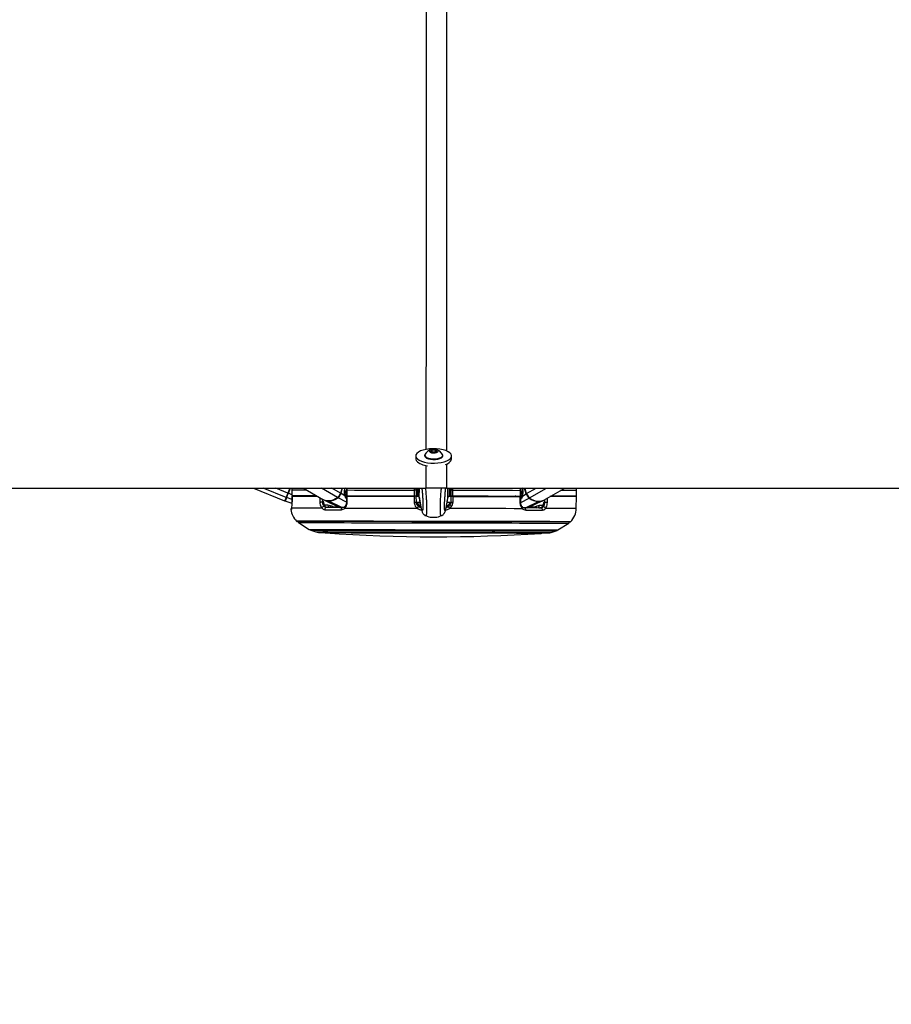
# Model space of a CAD drawing. Header units: millimetres. Extents: x 20 to 26059, y 28 to 17638.
# Tile 4 of 73: x 5260 to 6175, y 6228 to 7261. Entities that reach past the tile are written whole.
import ezdxf

# ---------------------------------------------------------------- set-up
doc = ezdxf.new("R2010")
doc.units = ezdxf.units.MM
doc.layers.add('COMPONENT_GEOMETRY', color=7, linetype='Continuous')
doc.styles.add('SLDTEXTSTYLE0', font='TXT', dxfattribs={"width": 0.75})
doc.dimstyles.new('SLDDIMSTYLE0', dxfattribs={"dimtxt": 150, "dimasz": 6.604, "dimexe": 0, "dimexo": 0.0625, "dimgap": 37.5, "dimtad": 0, "dimtih": 1, "dimtoh": 1, "dimdec": 0, "dimlfac": 0.5, "dimrnd": 1e-09, "dimzin": 12, "dimdsep": 46, "dimtxsty": 'SLDTEXTSTYLE0', "dimsah": 1, "dimcen": 0.09, "dimadec": 0, "dimazin": 3, "dimtfac": 1, "dimtdec": 0, "dimtofl": 0, "dimtmove": 0, "dimatfit": 3, "dimfxl": 1, "dimfrac": 2, "dimtolj": 1, "dimtzin": 12, "dimarcsym": 0})

# ---------------------------------------------------------------- blocks, each defined once
blk = doc.blocks.new('_D_2')
at = {"layer": 'COMPONENT_GEOMETRY', "color": 7, "ltscale": 2}
for p, q in [((9012.3, 8122.3), (943.9, 8122.3)), ((950.2, 8122.3), (950.2, 5128.7)), ((950.2, 1897), (950.2, 4890.6)), ((8163.9, 1897), (943.9, 1897))]:
    blk.add_line(p, q, dxfattribs=at)
for points in [[(950.2, 8122.3), (949.2, 8115.7), (951.2, 8115.7)], [(950.2, 1897), (951.2, 1903.6), (949.2, 1903.6)]]:
    blk.add_solid(points, dxfattribs=at)
at = {"layer": 'COMPONENT_GEOMETRY', "color": 7, "ltscale": 2, "insert": (728.5, 5084), "char_height": 150, "attachment_point": 1, "style": 'SLDTEXTSTYLE0'}
blk.add_mtext('3113', dxfattribs=at)

msp = doc.modelspace()

# ---------------------------------------------------------------- linework, layer by layer
at = {"color": 7, "linetype": 'Continuous', "lineweight": 25, "ltscale": 2}
for p, q in [((5690.77, 6808.26), (5692.75, 6809.4)), ((5692.74, 6806.98), (5692.75, 6809.4)), ((5692.75, 6809.4), (5696.2, 6809.28)), ((5696.19, 6807.16), (5696.2, 6809.28)), ((5696.2, 6809.28), (5697.68, 6808.02)), ((5675.42, 6803.14), (5675.41, 6799.94)), ((5684.72, 6803.82), (5684.72, 6803.12)), ((5692.25, 6806.99), (5690.77, 6808.26)), ((5695.7, 6806.87), (5692.25, 6806.99)), ((5697.68, 6808.02), (5695.7, 6806.87)), ((5703.72, 6803.09), (5703.72, 6803.78)), ((5713.01, 6799.86), (5713.02, 6803.07)), ((3231.32, 6769.33), (5686.45, 6769.33)), ((5505.13, 6769.33), (5537.78, 6755.93)), ((5543.28, 6769.33), (5541.13, 6764.1)), ((5545.52, 6767.43), (5545.85, 6769.33)), ((5557.51, 6769.33), (5578.51, 6757.15)), ((5598.11, 6769.33), (5596.55, 6763.99)), ((5600.84, 6767.89), (5601.25, 6769.33)), ((5679.13, 6759.82), (5679.15, 6769.33)), ((5707.69, 6769.33), (8160.96, 6769.33)), ((5709.13, 6759.76), (5709.15, 6769.33)), ((5712.15, 6769.33), (5712.14, 6767.1)), ((5785.67, 6766.96), (5785.54, 6769.33)), ((5786.94, 6769.33), (5787.46, 6767.53)), ((5791.72, 6763.6), (5790.08, 6769.33)), ((5809.74, 6756.7), (5831.72, 6769.33)), ((5545.5, 6767.43), (5545.49, 6761.43)), ((5545.49, 6761.43), (5545.51, 6761.43)), ((5545.5, 6767.43), (5545.52, 6767.43)), ((5545.51, 6761.43), (5545.52, 6767.43)), ((5545.52, 6760.93), (5545.61, 6754.76)), ((5545.54, 6760.93), (5545.55, 6760.93)), ((5550.97, 6761.42), (5550.98, 6760.92)), ((5600.88, 6761.33), (5596.94, 6763.75)), ((5600.58, 6764.24), (5602.59, 6765.43)), ((5602.75, 6759.97), (5602.57, 6760.08)), ((5602.6, 6767.32), (5602.58, 6761.32)), ((5602.76, 6760.82), (5602.73, 6754.68)), ((5603.37, 6761.32), (5603.39, 6767.32)), ((5609.16, 6761.31), (5609.17, 6760.81)), ((5609.16, 6760.81), (5609.17, 6760.81)), ((5671.13, 6761.19), (5671.13, 6760.69)), ((5673.87, 6767.18), (5673.86, 6761.18)), ((5675.92, 6760.68), (5675.92, 6761.18)), ((5676.02, 6754.57), (5675.92, 6760.68)), ((5676.13, 6761.18), (5676.14, 6767.18)), ((5676.14, 6766.18), (5677.14, 6766.17)), ((5677.7, 6761.14), (5679.13, 6761.06)), ((5679.13, 6759.82), (5679.13, 6759.81)), ((5679.13, 6759.81), (5679.28, 6759.02)), ((5709.13, 6759.75), (5708.98, 6758.96)), ((5709.13, 6761.01), (5710.56, 6761.08)), ((5709.13, 6759.76), (5709.13, 6759.75)), ((5711.14, 6766.11), (5712.14, 6766.1)), ((5712.14, 6767.1), (5712.13, 6761.1)), ((5712.34, 6760.6), (5712.22, 6754.5)), ((5712.35, 6761.1), (5712.34, 6760.6)), ((5714.4, 6761.1), (5714.42, 6767.1)), ((5717.13, 6761.09), (5717.13, 6760.6)), ((5779.1, 6760.97), (5779.09, 6760.47)), ((5779.09, 6760.48), (5779.1, 6760.48)), ((5784.9, 6766.96), (5784.89, 6760.96)), ((5785.51, 6754.32), (5785.51, 6760.46)), ((5785.68, 6760.96), (5785.69, 6766.96)), ((5785.69, 6765.07), (5787.68, 6763.89)), ((5787.39, 6760.96), (5791.33, 6763.37)), ((5839.12, 6760.36), (5839.13, 6760.86)), ((5843.89, 6747.95), (5844.13, 6760.35)), ((5844.13, 6760.85), (5844.14, 6766.85)), ((5545.6, 6753.19), (5538.38, 6755.72)), ((5545.31, 6748.53), (5545.32, 6748.85)), ((5545.62, 6754.76), (5545.6, 6754.76)), ((5578.81, 6754.76), (5577.71, 6754.76)), ((5579.51, 6756.64), (5595.42, 6748.83)), ((5585.82, 6750.76), (5583.19, 6751.41)), ((5679.24, 6750.02), (5679.17, 6750.61)), ((5709.05, 6750.55), (5708.98, 6749.96)), ((5785.51, 6754.32), (5785.51, 6754.33)), ((5787.33, 6749.52), (5787.31, 6749.54)), ((5792.8, 6748.45), (5808.74, 6756.19)), ((5805.04, 6750.97), (5802.41, 6750.34)), ((5810.53, 6754.31), (5809.43, 6754.31)), ((5685.89, 6740.35), (5685.93, 6740.37)), ((5702.29, 6740.31), (5702.26, 6740.34)), ((5552.23, 6733.14), (5563.53, 6725.89)), ((5824.6, 6725.37), (5835.92, 6732.58)), ((5565.36, 6725.01), (5570.69, 6723.27)), ((5817.43, 6722.79), (5822.76, 6724.51))]:
    msp.add_line(p, q, dxfattribs=at)
at = {"color": 8, "linetype": 'Continuous', "lineweight": 25, "ltscale": 2}
for p, q in [((5686.45, 6769.33), (5686.46, 6793.15)), ((5707.68, 6794.8), (5707.69, 6769.33)), ((5539.26, 6759.54), (5515.41, 6769.33)), ((5541.13, 6764.1), (5528.38, 6769.33)), ((5541.72, 6763.86), (5543.96, 6769.33)), ((5593.41, 6759.43), (5576.34, 6769.33)), ((5596.55, 6763.99), (5587.34, 6769.33)), ((5596.94, 6763.75), (5598.57, 6769.33)), ((5600.78, 6769.33), (5600.48, 6768.31)), ((5602.09, 6769.33), (5601.08, 6768.74)), ((5603.39, 6767.32), (5603.63, 6769.33)), ((5714.42, 6767.1), (5714.41, 6769.33)), ((5787.01, 6769.08), (5786.1, 6769.04)), ((5786.1, 6769.04), (5787.21, 6768.37)), ((5787.41, 6769.33), (5787.81, 6767.94)), ((5791.33, 6763.37), (5789.62, 6769.33)), ((5791.72, 6763.6), (5801.69, 6769.33)), ((5794.85, 6759.04), (5812.76, 6769.33)), ((5545.57, 6757.26), (5539.86, 6759.33)), ((5545.49, 6762.31), (5541.72, 6763.86)), ((5577.71, 6754.76), (5577.65, 6757.65)), ((5602.72, 6754.53), (5593.82, 6759.22)), ((5600.54, 6765.75), (5602.59, 6766.97)), ((5602.59, 6766.77), (5600.54, 6765.55)), ((5602.59, 6762.05), (5602.12, 6760.47)), ((5603.66, 6760.82), (5603.8, 6761.32)), ((5605.93, 6761.31), (5605.79, 6760.81)), ((5608.37, 6760.81), (5608.42, 6761.01)), ((5608.55, 6760.94), (5608.51, 6760.81)), ((5779.72, 6760.61), (5779.76, 6760.47)), ((5779.9, 6760.47), (5779.84, 6760.68)), ((5782.33, 6760.97), (5782.48, 6760.47)), ((5784.6, 6760.46), (5784.46, 6760.96)), ((5785.57, 6754.2), (5794.44, 6758.83)), ((5785.68, 6761.69), (5786.13, 6760.13)), ((5787.75, 6765.38), (5785.69, 6766.61)), ((5785.69, 6766.41), (5787.76, 6765.17)), ((5583.19, 6751.41), (5579.57, 6751.41)), ((5597.74, 6748.83), (5583.99, 6755.63)), ((5679.24, 6750.02), (5680.63, 6750.02)), ((5707.59, 6749.96), (5708.98, 6749.96)), ((5790.48, 6748.45), (5804.25, 6755.2)), ((5808.66, 6750.96), (5805.04, 6750.97)), ((5810.6, 6757.19), (5810.53, 6754.31))]:
    msp.add_line(p, q, dxfattribs=at)
at = {"color": 7, "linetype": 'Continuous', "lineweight": 25, "ltscale": 2, "flags": 128}
for points in [[(5675.95, 6801.35), (5677.16, 6799.95), (5679.03, 6798.66), (5681.49, 6797.55), (5684.43, 6796.65), (5687.75, 6796), (5691.32, 6795.63), (5695, 6795.54), (5698.65, 6795.74), (5702.13, 6796.22), (5705.3, 6796.97), (5708.05, 6797.95), (5710.27, 6799.14), (5711.87, 6800.47), (5712.79, 6801.91), (5713, 6803.39), (5712.49, 6804.86), (5711.27, 6806.26), (5709.4, 6807.54), (5706.95, 6808.66), (5704, 6809.55), (5700.68, 6810.2), (5697.11, 6810.58), (5693.43, 6810.67), (5689.78, 6810.47), (5686.31, 6809.99), (5683.13, 6809.24), (5680.38, 6808.25), (5678.16, 6807.07), (5676.56, 6805.74), (5675.64, 6804.3), (5675.43, 6802.82), (5675.95, 6801.35)], [(5693.83, 6806.23), (5695.68, 6806.31), (5697.3, 6806.67), (5698.45, 6807.26), (5698.96, 6807.97), (5698.75, 6808.71), (5697.85, 6809.37), (5696.4, 6809.84), (5694.62, 6810.04), (5692.77, 6809.96), (5691.15, 6809.6), (5690, 6809.02), (5689.49, 6808.3), (5689.7, 6807.56), (5690.6, 6806.91), (5692.05, 6806.44), (5693.83, 6806.23)], [(5675.41, 6799.94), (5675.43, 6799.62), (5675.94, 6798.15)], [(5684.72, 6803.12), (5684.79, 6802.65), (5685.45, 6801.64), (5686.76, 6800.74), (5688.63, 6800.02), (5690.91, 6799.52), (5693.43, 6799.29)], [(5684.95, 6804.66), (5684.82, 6804.39), (5684.79, 6803.35), (5685.45, 6802.34), (5686.76, 6801.44), (5688.63, 6800.71), (5690.91, 6800.22), (5693.44, 6799.99)], [(5693.43, 6799.29), (5696.02, 6799.34), (5698.47, 6799.67), (5700.6, 6800.26), (5702.26, 6801.06), (5703.33, 6802), (5703.71, 6803.03), (5703.72, 6803.09)], [(5693.44, 6799.99), (5696.02, 6800.04), (5698.47, 6800.37), (5700.6, 6800.96), (5702.26, 6801.75), (5703.33, 6802.7), (5703.72, 6803.73), (5703.48, 6804.63)], [(5675.81, 6768.09), (5675.81, 6768.18), (5675.81, 6768.27), (5675.8, 6768.36), (5675.8, 6768.43), (5675.8, 6768.49), (5675.8, 6768.54), (5675.8, 6768.57), (5675.8, 6768.58), (5675.8, 6768.58)], [(5677.13, 6761.74), (5677.13, 6761.83), (5677.14, 6762.52), (5677.14, 6763.87), (5677.14, 6765.78), (5677.15, 6768.13), (5677.15, 6769.33)], [(5711.13, 6761.68), (5711.13, 6761.76), (5711.14, 6762.45), (5711.14, 6763.8), (5711.14, 6765.71), (5711.15, 6768.07), (5711.15, 6769.33)], [(5712.5, 6768.51), (5712.5, 6768.51), (5712.49, 6768.5), (5712.49, 6768.47), (5712.49, 6768.42), (5712.49, 6768.36), (5712.49, 6768.29), (5712.49, 6768.2), (5712.49, 6768.11), (5712.49, 6768.02)], [(5844.14, 6766.85), (5844.01, 6768.97), (5843.95, 6769.39)], [(5539.26, 6759.54), (5538.63, 6757.99), (5538.16, 6756.86), (5537.88, 6756.16), (5537.78, 6755.93)], [(5539.86, 6759.33), (5539.52, 6758.5), (5539.22, 6757.78), (5538.97, 6757.16), (5538.76, 6756.65), (5538.59, 6756.24), (5538.47, 6755.95), (5538.4, 6755.78), (5538.38, 6755.72)], [(5541.13, 6764.1), (5540.86, 6763.43), (5540.59, 6762.77), (5540.33, 6762.14), (5540.08, 6761.53), (5539.84, 6760.95), (5539.63, 6760.43), (5539.43, 6759.95), (5539.26, 6759.54)], [(5539.86, 6759.33), (5540.03, 6759.74), (5540.22, 6760.21), (5540.43, 6760.73), (5540.67, 6761.3), (5540.92, 6761.91), (5541.18, 6762.54), (5541.44, 6763.19), (5541.72, 6763.86)], [(5541.13, 6764.1), (5541.14, 6764.09), (5541.18, 6764.08), (5541.23, 6764.06), (5541.3, 6764.03), (5541.39, 6763.99), (5541.49, 6763.95), (5541.6, 6763.9), (5541.72, 6763.86)], [(5545.51, 6761.43), (5547.12, 6761.43), (5549.34, 6761.42), (5552.15, 6761.42), (5555.55, 6761.41), (5559.53, 6761.4), (5564.06, 6761.4), (5569.12, 6761.39), (5571.22, 6761.38)], [(5545.62, 6754.76), (5545.57, 6758.76), (5545.54, 6760.93)], [(5545.54, 6760.93), (5547.15, 6760.93), (5549.36, 6760.92), (5552.17, 6760.92), (5555.55, 6760.91), (5559.5, 6760.9), (5564, 6760.9), (5569.03, 6760.89), (5572.09, 6760.88)], [(5593.41, 6759.43), (5590.95, 6757.89), (5588.45, 6756.76), (5585.97, 6756.07), (5583.57, 6755.84), (5581.31, 6756.08), (5579.24, 6756.77), (5578.51, 6757.15)], [(5602.58, 6761.32), (5602.59, 6761.32), (5602.66, 6761.32), (5602.82, 6761.32), (5603.06, 6761.32), (5603.37, 6761.32)], [(5603.37, 6761.32), (5611.23, 6761.3), (5619.44, 6761.29), (5627.95, 6761.27), (5636.73, 6761.25), (5645.75, 6761.23), (5654.97, 6761.22), (5664.36, 6761.2), (5673.86, 6761.18)], [(5603.39, 6767.32), (5611.24, 6767.3), (5619.45, 6767.29), (5627.96, 6767.27), (5636.74, 6767.25), (5645.76, 6767.23), (5654.99, 6767.22), (5664.37, 6767.2), (5673.87, 6767.18)], [(5603.52, 6754.64), (5603.54, 6758.64), (5603.54, 6760.82)], [(5603.54, 6760.82), (5611.37, 6760.8), (5619.53, 6760.79), (5627.99, 6760.77), (5636.73, 6760.75), (5645.7, 6760.74), (5654.87, 6760.72), (5664.2, 6760.7), (5673.65, 6760.68)], [(5673.65, 6760.68), (5673.71, 6756.68), (5673.75, 6754.51)], [(5673.86, 6761.18), (5674.29, 6761.18), (5674.71, 6761.18), (5675.1, 6761.18), (5675.45, 6761.18), (5675.74, 6761.18), (5675.95, 6761.18), (5676.09, 6761.18), (5676.13, 6761.18)], [(5676.14, 6767.18), (5676.1, 6767.18), (5675.97, 6767.18), (5675.75, 6767.18), (5675.46, 6767.18), (5675.11, 6767.18), (5674.72, 6767.18), (5674.3, 6767.18), (5673.87, 6767.18)], [(5679.13, 6760.67), (5678.12, 6760.67), (5676.91, 6760.67), (5676.17, 6760.68), (5675.92, 6760.68)], [(5676.13, 6761.18), (5676.38, 6761.17), (5677.11, 6761.17), (5677.54, 6761.17)], [(5712.34, 6760.6), (5712.09, 6760.6), (5711.35, 6760.61), (5710.15, 6760.61), (5709.13, 6760.61)], [(5710.72, 6761.11), (5711.16, 6761.11), (5711.89, 6761.11), (5712.13, 6761.1)], [(5712.13, 6761.1), (5712.18, 6761.1), (5712.31, 6761.1), (5712.53, 6761.1), (5712.82, 6761.1), (5713.17, 6761.1), (5713.56, 6761.1), (5713.98, 6761.1), (5714.4, 6761.1)], [(5714.42, 6767.1), (5713.99, 6767.1), (5713.57, 6767.1), (5713.18, 6767.1), (5712.83, 6767.1), (5712.54, 6767.1), (5712.32, 6767.1), (5712.19, 6767.1), (5712.14, 6767.1)], [(5714.4, 6761.1), (5723.91, 6761.08), (5733.29, 6761.06), (5742.51, 6761.05), (5751.54, 6761.03), (5760.32, 6761.01), (5768.83, 6760.99), (5777.03, 6760.98), (5784.89, 6760.96)], [(5714.42, 6767.1), (5723.92, 6767.08), (5733.3, 6767.06), (5742.53, 6767.05), (5751.55, 6767.03), (5760.33, 6767.01), (5768.84, 6766.99), (5777.04, 6766.98), (5784.9, 6766.96)], [(5714.49, 6754.43), (5714.57, 6758.42), (5714.62, 6760.6)], [(5714.62, 6760.6), (5724.07, 6760.58), (5733.4, 6760.56), (5742.56, 6760.55), (5751.53, 6760.53), (5760.27, 6760.51), (5768.74, 6760.49), (5776.9, 6760.48), (5784.72, 6760.46)], [(5784.72, 6760.46), (5784.72, 6756.46), (5784.72, 6754.29)], [(5784.89, 6760.96), (5785.2, 6760.96), (5785.44, 6760.96), (5785.6, 6760.96), (5785.68, 6760.96), (5785.68, 6760.96)], [(5844.13, 6760.35), (5843.74, 6760.35), (5842.58, 6760.35), (5840.64, 6760.35), (5837.95, 6760.36), (5834.5, 6760.36), (5830.33, 6760.37), (5825.46, 6760.38), (5819.9, 6760.39), (5816.18, 6760.4)], [(5844.13, 6760.85), (5844.05, 6760.85), (5843.34, 6760.85), (5841.94, 6760.85), (5839.85, 6760.85), (5837.08, 6760.86), (5833.64, 6760.87), (5829.55, 6760.87), (5824.82, 6760.88), (5819.48, 6760.89), (5817.05, 6760.9)], [(5545.31, 6748.53), (5546.86, 6748.53), (5549.12, 6748.52), (5552.08, 6748.52), (5555.73, 6748.51), (5560.04, 6748.5), (5564.99, 6748.49), (5570.57, 6748.48), (5576.75, 6748.47)], [(5574.71, 6754.7), (5575, 6754.71), (5575.35, 6754.71), (5575.74, 6754.72), (5576.16, 6754.73), (5576.59, 6754.74), (5577, 6754.75), (5577.38, 6754.76), (5577.71, 6754.76)], [(5598.59, 6748.83), (5596.3, 6748.83), (5594.05, 6748.84), (5591.85, 6748.84), (5589.68, 6748.84), (5587.56, 6748.85), (5585.49, 6748.85), (5583.46, 6748.86), (5581.48, 6748.86)], [(5597.3, 6746.61), (5597.3, 6747.03), (5597.36, 6747.44), (5597.47, 6747.83), (5597.63, 6748.16), (5597.83, 6748.45), (5598.07, 6748.65), (5598.32, 6748.78), (5598.59, 6748.83)], [(5601.04, 6748.42), (5609.41, 6748.41), (5618.18, 6748.39), (5627.33, 6748.37), (5636.79, 6748.35), (5646.53, 6748.33), (5656.5, 6748.31), (5666.65, 6748.29), (5676.93, 6748.27)], [(5711.29, 6748.21), (5721.57, 6748.19), (5731.72, 6748.17), (5741.69, 6748.15), (5751.43, 6748.13), (5760.89, 6748.11), (5770.03, 6748.09), (5778.81, 6748.07), (5787.17, 6748.06)], [(5790.91, 6746.23), (5790.91, 6746.65), (5790.85, 6747.06), (5790.74, 6747.45), (5790.59, 6747.79), (5790.39, 6748.07), (5790.15, 6748.28), (5789.89, 6748.41), (5789.62, 6748.45)], [(5806.74, 6748.42), (5804.76, 6748.42), (5802.73, 6748.43), (5800.65, 6748.43), (5798.53, 6748.44), (5796.37, 6748.44), (5794.16, 6748.44), (5791.91, 6748.45), (5789.62, 6748.45)], [(5813.53, 6754.23), (5813.24, 6754.24), (5812.89, 6754.25), (5812.5, 6754.26), (5812.08, 6754.27), (5811.65, 6754.28), (5811.24, 6754.29), (5810.86, 6754.3), (5810.53, 6754.31)], [(5579.95, 6746.65), (5581.96, 6746.64), (5584.02, 6746.64), (5586.12, 6746.64), (5588.27, 6746.63), (5590.47, 6746.63), (5592.7, 6746.62), (5594.98, 6746.62), (5597.3, 6746.61)], [(5790.91, 6746.23), (5793.23, 6746.23), (5795.51, 6746.22), (5797.74, 6746.22), (5799.94, 6746.22), (5802.08, 6746.21), (5804.19, 6746.21), (5806.24, 6746.2), (5808.25, 6746.2)], [(5837.19, 6733.76), (5837.1, 6733.76), (5836.38, 6733.76), (5834.96, 6733.76), (5832.84, 6733.77), (5830.03, 6733.77), (5826.53, 6733.78), (5822.38, 6733.79), (5817.59, 6733.8), (5812.18, 6733.81), (5806.19, 6733.82), (5799.64, 6733.83), (5792.56, 6733.85), (5784.99, 6733.86), (5776.97, 6733.88), (5768.53, 6733.89), (5759.72, 6733.91), (5750.59, 6733.93), (5741.17, 6733.95), (5731.53, 6733.97), (5721.69, 6733.99), (5711.72, 6734.01), (5701.65, 6734.03), (5691.55, 6734.05), (5681.47, 6734.06), (5671.44, 6734.08), (5661.53, 6734.1), (5651.78, 6734.12), (5642.25, 6734.14), (5632.97, 6734.16), (5623.99, 6734.18), (5615.36, 6734.19), (5607.13, 6734.21), (5599.33, 6734.23), (5592, 6734.24), (5585.18, 6734.25), (5578.9, 6734.27), (5573.2, 6734.28), (5568.1, 6734.29), (5563.62, 6734.3), (5559.8, 6734.3), (5556.64, 6734.31), (5554.17, 6734.31), (5552.4, 6734.32), (5551.33, 6734.32), (5550.97, 6734.32), (5550.97, 6734.32)], [(5573.16, 6722.88), (5573.51, 6722.88), (5574.57, 6722.87), (5576.34, 6722.87), (5578.79, 6722.87), (5581.92, 6722.86), (5585.71, 6722.85), (5590.14, 6722.84), (5595.17, 6722.83), (5600.78, 6722.82), (5606.95, 6722.81), (5613.62, 6722.8), (5620.76, 6722.78), (5628.34, 6722.77), (5636.3, 6722.75), (5644.6, 6722.74), (5653.19, 6722.72), (5662.02, 6722.7), (5671.04, 6722.69), (5680.19, 6722.67), (5689.43, 6722.65), (5698.69, 6722.63), (5707.92, 6722.61), (5717.08, 6722.6), (5726.09, 6722.58), (5734.92, 6722.56), (5743.51, 6722.54), (5751.81, 6722.53), (5759.77, 6722.51), (5767.35, 6722.5), (5774.5, 6722.48), (5781.17, 6722.47), (5787.33, 6722.46), (5792.95, 6722.45), (5797.98, 6722.44), (5802.4, 6722.43), (5806.19, 6722.42), (5809.32, 6722.41), (5811.78, 6722.41), (5813.54, 6722.41), (5814.6, 6722.4), (5814.96, 6722.4), (5814.96, 6722.4)]]:
    msp.add_lwpolyline(points, dxfattribs=at)
at = {"color": 8, "linetype": 'Continuous', "lineweight": 25, "ltscale": 2, "flags": 128}
for points in [[(5600.48, 6768.31), (5600.64, 6768.2), (5600.76, 6768.09), (5600.82, 6767.99), (5600.84, 6767.91), (5600.83, 6767.89)], [(5677.72, 6769.28), (5677.72, 6767.9), (5677.71, 6765.41), (5677.71, 6763.39), (5677.7, 6761.96), (5677.7, 6761.23), (5677.7, 6761.14)], [(5710.58, 6769.28), (5710.58, 6767.83), (5710.57, 6765.35), (5710.57, 6763.32), (5710.57, 6761.9), (5710.56, 6761.17), (5710.56, 6761.08)], [(5787.81, 6767.94), (5787.65, 6767.83), (5787.53, 6767.73), (5787.47, 6767.63), (5787.45, 6767.54), (5787.46, 6767.53)], [(5545.52, 6767.43), (5547.13, 6767.43), (5549.35, 6767.42), (5552.16, 6767.42), (5555.56, 6767.41), (5559.54, 6767.4), (5560.84, 6767.4)], [(5574.61, 6759.42), (5574.66, 6756.88), (5574.71, 6754.7)], [(5600.88, 6761.33), (5601.03, 6761.5), (5601.13, 6761.66), (5601.18, 6761.81), (5601.18, 6761.95), (5601.16, 6762.01)], [(5602.77, 6759.92), (5602.7, 6759.99), (5602.57, 6760.08)], [(5603.39, 6767.32), (5603.08, 6767.32), (5602.83, 6767.32), (5602.67, 6767.32), (5602.6, 6767.32), (5602.6, 6767.32)], [(5608.42, 6761.01), (5608.49, 6761.19), (5608.55, 6761.31)], [(5779.84, 6760.68), (5779.78, 6760.85), (5779.72, 6760.97)], [(5785.69, 6766.96), (5785.69, 6766.96), (5785.62, 6766.96), (5785.46, 6766.96), (5785.21, 6766.96), (5784.9, 6766.96)], [(5785.5, 6759.56), (5785.56, 6759.63), (5785.68, 6759.72)], [(5787.39, 6760.96), (5787.24, 6761.13), (5787.14, 6761.3), (5787.09, 6761.45), (5787.09, 6761.59), (5787.11, 6761.65)], [(5813.53, 6754.23), (5813.63, 6758.23), (5813.65, 6758.95)], [(5844.14, 6766.85), (5844.06, 6766.85), (5843.36, 6766.85), (5841.96, 6766.85), (5839.87, 6766.85), (5837.09, 6766.86), (5833.65, 6766.87), (5829.56, 6766.87), (5827.45, 6766.88)], [(5601.04, 6748.42), (5600.87, 6748.75), (5600.76, 6749.07), (5600.71, 6749.36), (5600.74, 6749.61), (5600.82, 6749.81), (5600.9, 6749.9)], [(5679.92, 6754.12), (5679.21, 6754.12), (5678.11, 6754.12), (5677.23, 6754.12)], [(5678.4, 6750.07), (5678.64, 6750.04), (5679.24, 6750.02)], [(5711.01, 6754.05), (5710.13, 6754.06), (5709.03, 6754.06), (5708.37, 6754.06)], [(5710.12, 6750.08), (5709.59, 6749.98), (5708.98, 6749.96)], [(5787.17, 6748.06), (5787.35, 6748.39), (5787.46, 6748.7), (5787.5, 6748.99), (5787.48, 6749.24), (5787.4, 6749.44), (5787.33, 6749.52)], [(5843.89, 6747.95), (5843.8, 6747.95), (5843.05, 6747.95), (5841.57, 6747.95), (5839.34, 6747.96), (5836.4, 6747.96), (5832.75, 6747.97), (5828.41, 6747.98), (5823.39, 6747.99), (5817.74, 6748), (5811.47, 6748.01)], [(5544.94, 6746.72), (5544.72, 6746.72), (5544.56, 6746.72), (5544.47, 6746.72), (5544.44, 6746.72)], [(5837.89, 6734.04), (5837.54, 6734.05), (5836.49, 6734.05), (5834.75, 6734.05), (5832.32, 6734.06), (5829.22, 6734.06), (5825.46, 6734.07), (5821.05, 6734.08), (5816.04, 6734.09), (5810.42, 6734.1), (5804.24, 6734.11), (5797.53, 6734.12), (5790.31, 6734.14), (5782.62, 6734.15), (5774.5, 6734.17), (5765.98, 6734.19), (5757.12, 6734.2), (5747.95, 6734.22), (5738.52, 6734.24), (5728.87, 6734.26), (5719.05, 6734.28), (5709.11, 6734.3), (5699.1, 6734.32), (5689.06, 6734.34), (5679.05, 6734.36), (5669.11, 6734.38), (5659.29, 6734.4), (5649.64, 6734.41), (5640.21, 6734.43), (5631.04, 6734.45), (5622.18, 6734.47), (5613.66, 6734.48), (5605.54, 6734.5), (5597.85, 6734.52), (5590.63, 6734.53), (5583.92, 6734.54), (5577.74, 6734.56), (5572.12, 6734.57), (5567.11, 6734.58), (5562.71, 6734.58), (5558.95, 6734.59), (5555.84, 6734.6), (5553.42, 6734.6), (5551.67, 6734.61), (5550.62, 6734.61), (5550.27, 6734.61)], [(5552.23, 6733.14), (5552.59, 6733.14), (5553.65, 6733.14), (5555.4, 6733.13), (5557.85, 6733.13), (5560.98, 6733.12), (5564.77, 6733.12), (5569.2, 6733.11), (5574.26, 6733.1), (5579.92, 6733.09), (5586.14, 6733.07), (5592.9, 6733.06), (5600.16, 6733.05), (5607.89, 6733.03), (5616.06, 6733.01), (5624.61, 6733), (5633.5, 6732.98), (5642.7, 6732.96), (5652.15, 6732.94), (5661.82, 6732.92), (5671.64, 6732.91), (5681.58, 6732.89), (5691.57, 6732.87), (5701.58, 6732.85), (5711.56, 6732.83), (5721.44, 6732.81), (5731.19, 6732.79), (5740.76, 6732.77), (5750.09, 6732.75), (5759.14, 6732.73), (5767.87, 6732.72), (5776.23, 6732.7), (5784.18, 6732.68), (5791.69, 6732.67), (5798.7, 6732.66), (5805.2, 6732.64), (5811.14, 6732.63), (5816.5, 6732.62), (5821.25, 6732.61), (5825.36, 6732.6), (5828.82, 6732.6), (5831.61, 6732.59), (5833.72, 6732.59), (5835.13, 6732.58), (5835.83, 6732.58), (5835.92, 6732.58)], [(5563.53, 6725.89), (5563.88, 6725.89), (5564.95, 6725.88), (5566.72, 6725.88), (5569.19, 6725.88), (5572.34, 6725.87), (5576.16, 6725.86), (5580.62, 6725.85), (5585.7, 6725.84), (5591.37, 6725.83), (5597.6, 6725.82), (5604.35, 6725.81), (5611.6, 6725.79), (5619.3, 6725.78), (5627.41, 6725.76), (5635.88, 6725.74), (5644.67, 6725.73), (5653.73, 6725.71), (5663, 6725.69), (5672.45, 6725.67), (5682.02, 6725.65), (5691.65, 6725.64), (5701.3, 6725.62), (5710.9, 6725.6), (5720.42, 6725.58), (5729.79, 6725.56), (5738.96, 6725.54), (5747.89, 6725.53), (5756.53, 6725.51), (5764.82, 6725.49), (5772.73, 6725.48), (5780.21, 6725.46), (5787.21, 6725.45), (5793.71, 6725.44), (5799.67, 6725.42), (5805.05, 6725.41), (5809.82, 6725.4), (5813.96, 6725.4), (5817.44, 6725.39), (5820.25, 6725.38), (5822.38, 6725.38), (5823.8, 6725.38), (5824.51, 6725.37), (5824.6, 6725.37)], [(5565.36, 6725.01), (5565.72, 6725.01), (5566.77, 6725.01), (5568.52, 6725.01), (5570.95, 6725), (5574.05, 6725), (5577.82, 6724.99), (5582.21, 6724.98), (5587.22, 6724.97), (5592.81, 6724.96), (5598.95, 6724.95), (5605.62, 6724.94), (5612.76, 6724.92), (5620.35, 6724.91), (5628.34, 6724.89), (5636.7, 6724.87), (5645.36, 6724.86), (5654.29, 6724.84), (5663.44, 6724.82), (5672.76, 6724.8), (5682.19, 6724.79), (5691.68, 6724.77), (5701.19, 6724.75), (5710.66, 6724.73), (5720.04, 6724.71), (5729.28, 6724.69), (5738.33, 6724.68), (5747.13, 6724.66), (5755.65, 6724.64), (5763.82, 6724.63), (5771.62, 6724.61), (5778.99, 6724.6), (5785.9, 6724.58), (5792.31, 6724.57), (5798.18, 6724.56), (5803.48, 6724.55), (5808.19, 6724.54), (5812.27, 6724.53), (5815.7, 6724.52), (5818.48, 6724.52), (5820.57, 6724.51), (5821.97, 6724.51), (5822.67, 6724.51), (5822.76, 6724.51)], [(5570.69, 6723.27), (5571.04, 6723.27), (5572.1, 6723.27), (5573.85, 6723.27), (5576.3, 6723.26), (5579.42, 6723.26), (5583.19, 6723.25), (5587.61, 6723.24), (5592.63, 6723.23), (5598.23, 6723.22), (5604.38, 6723.21), (5611.04, 6723.19), (5618.18, 6723.18), (5625.76, 6723.17), (5633.73, 6723.15), (5642.04, 6723.13), (5650.65, 6723.12), (5659.5, 6723.1), (5668.56, 6723.08), (5677.76, 6723.06), (5687.06, 6723.05), (5696.39, 6723.03), (5705.72, 6723.01), (5714.97, 6722.99), (5724.11, 6722.97), (5733.07, 6722.96), (5741.81, 6722.94), (5750.28, 6722.92), (5758.42, 6722.91), (5766.2, 6722.89), (5773.56, 6722.88), (5780.47, 6722.86), (5786.88, 6722.85), (5792.76, 6722.84), (5798.07, 6722.83), (5802.79, 6722.82), (5806.89, 6722.81), (5810.34, 6722.8), (5813.13, 6722.8), (5815.23, 6722.79), (5816.64, 6722.79), (5817.34, 6722.79), (5817.43, 6722.79)], [(5786.63, 6721.83), (5781.19, 6721.84), (5775.19, 6721.86), (5768.69, 6721.87), (5761.71, 6721.88), (5754.3, 6721.9), (5746.52, 6721.91), (5738.4, 6721.93), (5730, 6721.94), (5721.37, 6721.96), (5712.57, 6721.98), (5703.66, 6722), (5694.68, 6722.01), (5685.7, 6722.03), (5676.77, 6722.05), (5667.95, 6722.07), (5659.3, 6722.08), (5650.87, 6722.1), (5642.71, 6722.12), (5634.87, 6722.13), (5627.41, 6722.15), (5620.37, 6722.16), (5613.79, 6722.17), (5607.73, 6722.18), (5602.2, 6722.2), (5597.26, 6722.2), (5592.93, 6722.21), (5589.25, 6722.22), (5586.22, 6722.23), (5583.87, 6722.23), (5582.23, 6722.23), (5581.28, 6722.24), (5581.04, 6722.24)], [(5807.07, 6721.79), (5806.9, 6721.79), (5806.06, 6721.8), (5804.51, 6721.8), (5802.26, 6721.8), (5799.33, 6721.81), (5795.73, 6721.82), (5791.49, 6721.82), (5786.63, 6721.83)]]:
    msp.add_lwpolyline(points, dxfattribs=at)
at = {"color": 7, "linetype": 'Continuous', "lineweight": 25, "ltscale": 4}
for centre, radius, start, end in [((5694.21, 6799.43), 10.63, 102.08415, 150.53012), ((5694.21, 6799.43), 10.63, 29.24517, 77.69114), ((5705.35, 6802.02), 7.95, 278.40641, 344.24046), ((5688.59, 6810.4), 17.61, 224.07241, 267.09238), ((5540, 6759.87), 0.561, 164.22394, 255.32933), ((5583.29, 6772.81), 17.19, 272.35527, 307.76451), ((5588.18, 6766.41), 8.71, 306.87613, 343.8877), ((5588.62, 6766.15), 8.67, 306.87566, 343.88479), ((5612.72, 6768.28), 8.44, 239.4421, 240.38489), ((5677.73, 6761.74), 0.6, 179.88765, 266.88765), ((5710.53, 6761.68), 0.6, 272.88765, 359.88765), ((5775.74, 6767.68), 8.12, 299.37683, 300.357), ((5799.67, 6765.74), 8.67, 195.89057, 232.89859), ((5800.11, 6765.99), 8.72, 195.8924, 232.89993), ((5805.02, 6772.38), 17.19, 232.01154, 267.41823), ((5804.14, 6769.63), 14.09, 228.7273, 293.40223), ((5538.58, 6756.29), 0.6, 157.68491, 250.68491), ((5546.42, 6746.93), 2, 125.90388, 186.10385), ((5579.28, 6747.3), 2.79, 92.27653, 155.22174), ((5583.89, 6765.7), 10.06, 244.18847, 270.56582), ((5581.79, 6747.02), 1.87, 99.56994, 191.44733), ((5673.76, 6793.55), 39.04, 269.98237, 273.31808), ((5682.82, 6744.48), 7.01, 129.42723, 147.26288), ((5680.08, 6754.02), 2.86, 177.97356, 266.80365), ((5708.16, 6753.97), 2.86, 272.97572, 1.79476), ((5705.38, 6744.44), 7.01, 32.5158, 50.35344), ((5714.63, 6793.37), 38.94, 266.4552, 269.79938), ((5804.38, 6765.32), 10.12, 269.2886, 295.50962), ((5806.42, 6746.58), 1.87, 348.33142, 80.19706), ((5808.93, 6746.85), 2.8, 24.5625, 87.49268), ((5823.89, 6748.33), 20, 314.39931, 358.88765), ((5564.32, 6748.84), 20, 186.10385, 225.37599), ((5550.98, 6735.32), 1, 225.37599, 269.88765), ((5552.77, 6733.98), 1, 160.24789, 237.29157), ((5835.38, 6733.43), 1, 302.48372, 19.5274), ((5837.19, 6734.76), 1, 269.88765, 314.39931), ((5567.85, 6732.62), 8, 237.29157, 251.88765), ((5573.17, 6730.88), 8, 251.88765, 269.88765), ((5581.18, 6724.23), 2, 223.14068, 266.06142), ((5697.37, 8411.8), 1693.56, 266.06142, 273.71387), ((5806.94, 6723.79), 2, 273.71387, 316.63461), ((5814.97, 6730.4), 8, 269.88765, 287.88765), ((5820.3, 6732.12), 8, 287.88765, 302.48372)]:
    msp.add_arc(centre, radius, start, end, dxfattribs=at)
at = {"color": 8, "linetype": 'Continuous', "lineweight": 25, "ltscale": 4}
for centre, radius, start, end in [((5786.54, 6769.71), 0.804, 208.47447, 236.30112), ((5553.65, 6765.63), 5.47, 230.27827, 240.13413), ((5594.34, 6760.11), 1.03, 216.08788, 239.63921), ((5596.11, 6762.31), 1.66, 59.8524, 75.17304), ((5610.83, 6770), 11.31, 209.26295, 223.49666), ((5612.29, 6770.82), 11.6, 209.1283, 213.31101), ((5609.99, 6760.52), 1.51, 148.65795, 163.80783), ((5778.28, 6760.2), 1.5, 15.9024, 31.17144), ((5777.48, 6769.66), 11.29, 316.27551, 330.526), ((5776.17, 6770.4), 11.42, 326.44575, 330.69436), ((5792.24, 6761.75), 1.85, 105.39243, 119.14187), ((5793.92, 6759.72), 1.03, 300.12823, 323.66326), ((5546.93, 6746.93), 2, 154.30451, 186.08966), ((5586.47, 6751.27), 3.29, 177.68717, 227.36946), ((5584.22, 6756.05), 0.473, 205.80249, 241.71039), ((5588.67, 6749.96), 2.96, 164.32654, 202.03866), ((5603.34, 6759.03), 4.39, 261.93659, 272.30244), ((5679.02, 6753.74), 3.13, 232.05782, 272.86247), ((5709.22, 6753.68), 3.14, 266.92935, 307.00264), ((5784.91, 6758.83), 4.55, 267.64239, 277.63476), ((5799.55, 6749.55), 2.96, 337.72474, 15.45271), ((5801.75, 6750.85), 3.28, 312.39601, 2.09512), ((5804.03, 6755.62), 0.474, 298.13885, 333.95043)]:
    msp.add_arc(centre, radius, start, end, dxfattribs=at)
at = {"color": 7, "linetype": 'Continuous', "lineweight": 25, "ltscale": 4}
for centre, major_axis, start_param, end_param in [((5605.04, 6765.51), (0.2, 7.38), 1.2004825, 2.1911482), ((5783.24, 6765.16), (-0.17, 7.38), 4.0920371, 5.0827028)]:
    msp.add_ellipse(centre, major_axis=major_axis, ratio=0.6725576, start_param=start_param, end_param=end_param, dxfattribs=at)
at = {"color": 8, "linetype": 'Continuous', "lineweight": 25, "ltscale": 2}
for points, knots in [([(5686.46, 6809.88), (5686.53, 6978.35), (5686.66, 7329.96), (5686.75, 7722.53), (5687.57, 7946.84), (5687.72, 7987.83)], [0, 0, 0, 0, 0.42913032, 0.89566621, 1, 1, 1, 1]), ([(5706.41, 7987.83), (5706.6, 7933.63), (5707.16, 7775.29), (5707.45, 7408.93), (5707.61, 7069.93), (5707.67, 6835), (5707.68, 6808.17)], [0, 0, 0, 0, 0.137745, 0.4024091, 0.9317399, 1, 1, 1, 1]), ([(5602.46, 6769.33), (5602.52, 6769.32), (5602.61, 6769.31), (5602.69, 6769.25), (5602.71, 6769.23)], [0, 0, 0, 0, 0.7324754, 1, 1, 1, 1]), ([(5673.88, 6769.33), (5673.88, 6768.9), (5673.88, 6768.2), (5673.88, 6767.47), (5673.87, 6767.18)], [0, 0, 0, 0, 0.610093, 1, 1, 1, 1]), ([(5685.93, 6740.37), (5686.13, 6740.36), (5686.44, 6740.33), (5686.78, 6741.7), (5686.94, 6743.45), (5687, 6745.68), (5687.01, 6747.8), (5687.01, 6750.35), (5686.94, 6754.28), (5686.75, 6758.95), (5686.4, 6763.86), (5686.1, 6767.41), (5685.91, 6769.06), (5685.88, 6769.33)], [0, 0, 0, 0, 0.1822555, 0.2718736, 0.3802978, 0.4436377, 0.4711674, 0.5369053, 0.6063898, 0.7132965, 0.8434886, 0.9741867, 1, 1, 1, 1]), ([(5702.26, 6740.34), (5702.05, 6740.32), (5701.75, 6740.3), (5701.41, 6741.68), (5701.25, 6743.42), (5701.21, 6745.65), (5701.2, 6747.77), (5701.21, 6750.33), (5701.3, 6754.26), (5701.51, 6758.9), (5701.88, 6763.8), (5702.19, 6767.35), (5702.39, 6769.05), (5702.42, 6769.33)], [0, 0, 0, 0, 0.1820541, 0.271632, 0.3800069, 0.443319, 0.470836, 0.536545, 0.6059986, 0.7128592, 0.8414185, 0.9735837, 1, 1, 1, 1]), ([(5784.65, 6769.33), (5784.76, 6768.83), (5784.91, 6768.05), (5784.91, 6767.25), (5784.9, 6766.96)], [0, 0, 0, 0, 0.6461707, 1, 1, 1, 1]), ([(5786.1, 6769.04), (5785.94, 6769.03), (5785.75, 6769.01), (5785.59, 6768.88), (5785.56, 6768.86)], [0, 0, 0, 0, 0.8247931, 1, 1, 1, 1]), ([(5550.34, 6760.92), (5550.27, 6760.96), (5550.04, 6761.07), (5549.88, 6761.28), (5549.77, 6761.42)], [0, 0, 0, 0, 0.294448, 1, 1, 1, 1]), ([(5607.89, 6761.31), (5608, 6761.26), (5608.19, 6761.15), (5608.35, 6761.06), (5608.42, 6761.01)], [0, 0, 0, 0, 0.5195159, 1, 1, 1, 1]), ([(5682.86, 6747.65), (5682.84, 6747.4), (5682.78, 6746.62), (5682.54, 6745.8), (5682.16, 6745.5), (5681.59, 6746.6), (5680.84, 6749.3), (5679.99, 6753.77), (5679.39, 6757.99), (5679.13, 6759.82)], [0, 0, 0, 0, 0.0245871, 0.0782299, 0.215126, 0.347517, 0.534478, 0.7981402, 1, 1, 1, 1]), ([(5705.35, 6747.6), (5705.37, 6747.36), (5705.43, 6746.58), (5705.67, 6745.76), (5706.05, 6745.46), (5706.62, 6746.55), (5707.38, 6749.25), (5708.24, 6753.71), (5708.86, 6757.93), (5709.13, 6759.76)], [0, 0, 0, 0, 0.0246592, 0.0782977, 0.2151837, 0.3475649, 0.5345126, 0.7981549, 1, 1, 1, 1]), ([(5780.37, 6760.97), (5780.27, 6760.92), (5780.07, 6760.81), (5779.92, 6760.72), (5779.84, 6760.68)], [0, 0, 0, 0, 0.5195655, 1, 1, 1, 1]), ([(5593.22, 6749.91), (5592.55, 6749.71), (5590.1, 6748.97), (5587.62, 6750.01), (5585.82, 6750.76)], [0, 0, 0, 0, 0.2711039, 1, 1, 1, 1]), ([(5802.41, 6750.34), (5801.34, 6749.89), (5798.87, 6748.83), (5796.32, 6749.23), (5794.87, 6749.45)], [0, 0, 0, 0, 0.4326703, 1, 1, 1, 1])]:
    msp.add_open_spline(points, degree=3, knots=knots, dxfattribs=at)
at = {"color": 7, "linetype": 'Continuous', "lineweight": 25, "ltscale": 2}
for points, knots in [([(5601.16, 6762.01), (5601.05, 6762.27), (5600.74, 6763.04), (5600.46, 6764.58), (5600.47, 6766.37), (5600.73, 6767.43), (5600.84, 6767.89)], [0, 0, 0, 0, 0.1528377, 0.457314, 0.7636898, 1, 1, 1, 1]), ([(5602.71, 6769.23), (5602.69, 6769.1), (5602.59, 6768.47), (5602.62, 6767.83), (5602.65, 6767.32)], [0, 0, 0, 0, 0.2102616, 1, 1, 1, 1]), ([(5676.14, 6767.18), (5676.15, 6767.42), (5676.15, 6768.16), (5676.15, 6768.87), (5676.15, 6769.33)], [0, 0, 0, 0, 0.3400287, 1, 1, 1, 1]), ([(5681.83, 6769.33), (5681.97, 6767.8), (5682.21, 6765.1), (5682.53, 6760.6), (5682.77, 6756.58), (5682.92, 6753.23), (5682.98, 6751.08), (5682.98, 6750.01), (5682.97, 6749.17), (5682.94, 6748.29), (5682.89, 6747.88), (5682.86, 6747.65)], [0, 0, 0, 0, 0.2520801, 0.4455128, 0.6381148, 0.7658768, 0.8256166, 0.8655441, 0.8823064, 0.9324939, 1, 1, 1, 1]), ([(5707.69, 6769.33), (5705.43, 6769.33), (5702.36, 6769.33), (5697.57, 6769.33), (5693.56, 6769.33), (5689.59, 6769.33), (5687.29, 6769.33), (5686.45, 6769.33)], [0, 0, 0, 0, 0.3261663, 0.4447637, 0.6602891, 0.8759426, 1, 1, 1, 1]), ([(5706.46, 6769.33), (5706.32, 6767.78), (5706.08, 6765.06), (5705.74, 6760.55), (5705.48, 6756.55), (5705.32, 6753.19), (5705.25, 6751.04), (5705.24, 6749.96), (5705.25, 6749.12), (5705.28, 6748.24), (5705.32, 6747.84), (5705.35, 6747.6)], [0, 0, 0, 0, 0.2515736, 0.4429617, 0.6379072, 0.7658021, 0.8256064, 0.8655725, 0.8823517, 0.9325941, 1, 1, 1, 1]), ([(5600.88, 6761.33), (5601.12, 6760.58), (5601.54, 6759.25), (5602.38, 6758.53), (5602.74, 6758.21)], [0, 0, 0, 0, 0.5660856, 1, 1, 1, 1]), ([(5602.61, 6760.13), (5602.46, 6760.21), (5602.08, 6760.4), (5601.62, 6761.04), (5601.29, 6761.77), (5601.16, 6762.05)], [0, 0, 0, 0, 0.26001826, 0.70802013, 1, 1, 1, 1]), ([(5603.54, 6760.82), (5603.38, 6760.82), (5603.05, 6760.82), (5602.78, 6760.82), (5602.78, 6760.82), (5602.77, 6760.82)], [0, 0, 0, 0, 0.3648702, 0.72977395, 1, 1, 1, 1]), ([(5675.92, 6760.68), (5675.9, 6760.68), (5675.86, 6760.68), (5675.51, 6760.68), (5675, 6760.68), (5674.36, 6760.68), (5673.89, 6760.68), (5673.65, 6760.68)], [0, 0, 0, 0, 0.197561, 0.3950994, 0.5927084, 0.7902912, 1, 1, 1, 1]), ([(5679.18, 6759.01), (5679.26, 6758.44), (5679.56, 6756.29), (5680.08, 6753.02), (5680.76, 6749.26), (5681.35, 6746.65), (5681.92, 6744.82), (5682.42, 6743.64), (5683, 6742.62), (5683.84, 6741.62), (5684.79, 6740.77), (5685.6, 6740.45), (5685.91, 6740.33)], [0, 0, 0, 0, 0.0719418, 0.2738516, 0.4659192, 0.6704939, 0.7734696, 0.8571327, 0.9092582, 0.9442551, 0.9793465, 1, 1, 1, 1]), ([(5702.28, 6740.29), (5702.53, 6740.39), (5703.26, 6740.66), (5704.15, 6741.39), (5704.92, 6742.22), (5705.44, 6742.99), (5705.86, 6743.77), (5706.3, 6744.84), (5706.85, 6746.56), (5707.47, 6749.21), (5708.17, 6753.01), (5708.7, 6756.32), (5709, 6758.43), (5709.08, 6758.95)], [0, 0, 0, 0, 0.0172487, 0.0488133, 0.0806269, 0.1155716, 0.1587545, 0.2240748, 0.330179, 0.5290478, 0.7320796, 0.9345104, 1, 1, 1, 1]), ([(5714.62, 6760.6), (5714.39, 6760.6), (5713.94, 6760.6), (5713.3, 6760.6), (5712.78, 6760.6), (5712.41, 6760.6), (5712.37, 6760.6), (5712.34, 6760.6)], [0, 0, 0, 0, 0.1975535, 0.3951264, 0.5926808, 0.7903057, 1, 1, 1, 1]), ([(5785.49, 6760.46), (5785.49, 6760.46), (5785.49, 6760.46), (5785.23, 6760.46), (5784.89, 6760.46), (5784.72, 6760.46)], [0, 0, 0, 0, 0.2463437, 0.6119567, 1, 1, 1, 1]), ([(5787.39, 6760.96), (5787.14, 6760.21), (5786.72, 6758.89), (5785.88, 6758.17), (5785.51, 6757.86)], [0, 0, 0, 0, 0.5660809, 1, 1, 1, 1]), ([(5787.11, 6761.66), (5787.08, 6761.58), (5786.86, 6761.08), (5786.41, 6760.37), (5785.96, 6759.82), (5785.62, 6759.72), (5785.54, 6759.69)], [0, 0, 0, 0, 0.06872746, 0.46267756, 0.87767416, 1, 1, 1, 1]), ([(5787.46, 6767.53), (5787.53, 6767.23), (5787.75, 6766.34), (5787.85, 6764.73), (5787.63, 6762.99), (5787.27, 6762.05), (5787.11, 6761.65)], [0, 0, 0, 0, 0.1537948, 0.4591408, 0.7653554, 1, 1, 1, 1]), ([(5544.94, 6746.72), (5545, 6746.79), (5545.13, 6746.96), (5545.25, 6747.99), (5545.31, 6748.53)], [0, 0, 0, 0, 0.4758569, 1, 1, 1, 1]), ([(5545.32, 6748.85), (5545.31, 6748.77), (5545.25, 6748.33), (5545.2, 6747.94), (5545.14, 6747.69), (5545.15, 6747.73), (5545.15, 6747.73)], [0, 0, 0, 0, 0.1237176, 0.6678634, 0.9724978, 1, 1, 1, 1]), ([(5545.31, 6748.53), (5545.36, 6748.94), (5545.48, 6749.94), (5545.62, 6752.09), (5545.62, 6753.87), (5545.62, 6754.76)], [0, 0, 0, 0, 0.2603563, 0.630685, 1, 1, 1, 1]), ([(5574.71, 6754.7), (5574.74, 6754.17), (5574.82, 6752.74), (5575.42, 6750.54), (5576.22, 6749.11), (5576.71, 6748.51), (5576.75, 6748.47)], [0, 0, 0, 0, 0.2204997, 0.5936532, 0.9703486, 1, 1, 1, 1]), ([(5576.75, 6748.47), (5577.21, 6747.96), (5578.17, 6746.92), (5579.35, 6746.74), (5579.95, 6746.65)], [0, 0, 0, 0, 0.48535, 1, 1, 1, 1]), ([(5579.17, 6750.09), (5579.15, 6750.12), (5578.8, 6750.57), (5578.23, 6751.64), (5577.8, 6753.29), (5577.74, 6754.37), (5577.71, 6754.76)], [0, 0, 0, 0, 0.0295463, 0.4055493, 0.7790255, 1, 1, 1, 1]), ([(5582.67, 6748.86), (5582.24, 6748.93), (5581.36, 6749.06), (5580.21, 6750.1), (5579.35, 6751.64), (5578.9, 6753.29), (5578.84, 6754.36), (5578.81, 6754.76)], [0, 0, 0, 0, 0.2181939, 0.4363931, 0.6543833, 0.8712499, 1, 1, 1, 1]), ([(5581.48, 6748.86), (5581.04, 6748.92), (5580.2, 6749.04), (5579.51, 6749.75), (5579.17, 6750.09)], [0, 0, 0, 0, 0.5195402, 1, 1, 1, 1]), ([(5597.3, 6746.61), (5597.95, 6746.69), (5599.31, 6746.85), (5600.45, 6747.88), (5601.04, 6748.42)], [0, 0, 0, 0, 0.4758649, 1, 1, 1, 1]), ([(5600.89, 6749.9), (5600.83, 6749.84), (5600.45, 6749.44), (5599.67, 6749.03), (5598.99, 6748.75), (5598.61, 6748.83), (5598.59, 6748.84)], [0, 0, 0, 0, 0.0728138, 0.5099491, 0.9809326, 1, 1, 1, 1]), ([(5602.72, 6754.68), (5602.72, 6754.59), (5602.74, 6753.86), (5602.48, 6752.52), (5601.82, 6750.93), (5601.18, 6750.23), (5600.88, 6749.91)], [0, 0, 0, 0, 0.05013014, 0.38020808, 0.71099124, 1, 1, 1, 1]), ([(5601.04, 6748.42), (5601.41, 6748.83), (5602.31, 6749.82), (5603.29, 6751.97), (5603.45, 6753.75), (5603.52, 6754.64)], [0, 0, 0, 0, 0.26035561, 0.63069359, 1, 1, 1, 1]), ([(5673.75, 6754.51), (5673.79, 6753.97), (5673.89, 6752.54), (5674.83, 6750.34), (5676.1, 6748.91), (5676.87, 6748.32), (5676.93, 6748.27)], [0, 0, 0, 0, 0.2204869, 0.5936547, 0.9703457, 1, 1, 1, 1]), ([(5678.37, 6749.9), (5678.33, 6749.93), (5677.76, 6750.38), (5676.82, 6751.45), (5676.13, 6753.1), (5676.05, 6754.17), (5676.02, 6754.57)], [0, 0, 0, 0, 0.029555, 0.4055493, 0.7790205, 1, 1, 1, 1]), ([(5677.23, 6754.12), (5677.07, 6754.11), (5676.45, 6754.09), (5676.07, 6753.82), (5676.04, 6753.44), (5676.04, 6753.36)], [0, 0, 0, 0, 0.2131343, 0.8337046, 1, 1, 1, 1]), ([(5676.93, 6748.27), (5677.64, 6747.77), (5679.12, 6746.72), (5680.91, 6746.54), (5681.84, 6746.45)], [0, 0, 0, 0, 0.4853578, 1, 1, 1, 1]), ([(5680.88, 6748.86), (5680.59, 6748.89), (5679.67, 6749), (5678.9, 6749.54), (5678.37, 6749.9)], [0, 0, 0, 0, 0.3204179, 1, 1, 1, 1]), ([(5679.17, 6750.61), (5679.17, 6750.67), (5679.15, 6750.9), (5679.31, 6751.07), (5679.63, 6751.16), (5679.81, 6751.16), (5679.92, 6751.17)], [0, 0, 0, 0, 0.1676078, 0.6396711, 0.7846623, 1, 1, 1, 1]), ([(5706.37, 6746.4), (5707.23, 6746.48), (5709.02, 6746.64), (5710.51, 6747.67), (5711.29, 6748.21)], [0, 0, 0, 0, 0.47583919, 1, 1, 1, 1]), ([(5709.85, 6749.84), (5709.28, 6749.45), (5708.5, 6748.92), (5707.58, 6748.82), (5707.33, 6748.79)], [0, 0, 0, 0, 0.7337816, 1, 1, 1, 1]), ([(5708.3, 6751.11), (5708.53, 6751.09), (5708.81, 6751.06), (5709.04, 6750.87), (5709.05, 6750.69), (5709.05, 6750.55)], [0, 0, 0, 0, 0.4777928, 0.5837514, 1, 1, 1, 1]), ([(5712.22, 6754.5), (5712.14, 6753.83), (5711.98, 6752.5), (5711.05, 6750.89), (5710.2, 6750.14), (5709.85, 6749.84)], [0, 0, 0, 0, 0.3699994, 0.7402977, 1, 1, 1, 1]), ([(5712.2, 6753.28), (5712.17, 6753.48), (5712.1, 6753.94), (5711.41, 6754.01), (5711.01, 6754.05)], [0, 0, 0, 0, 0.4164623, 1, 1, 1, 1]), ([(5711.29, 6748.21), (5711.76, 6748.62), (5712.91, 6749.61), (5714.17, 6751.75), (5714.39, 6753.54), (5714.49, 6754.43)], [0, 0, 0, 0, 0.2603387, 0.6306847, 1, 1, 1, 1]), ([(5784.72, 6754.29), (5784.74, 6753.76), (5784.81, 6752.33), (5785.54, 6750.12), (5786.53, 6748.69), (5787.13, 6748.1), (5787.17, 6748.06)], [0, 0, 0, 0, 0.2205042, 0.5936567, 0.970356, 1, 1, 1, 1]), ([(5787.36, 6749.59), (5787.18, 6749.74), (5786.63, 6750.23), (5785.96, 6751.58), (5785.52, 6753.08), (5785.56, 6754.03), (5785.57, 6754.32)], [0, 0, 0, 0, 0.1668529, 0.5088187, 0.8448782, 1, 1, 1, 1]), ([(5787.17, 6748.06), (5787.72, 6747.55), (5788.84, 6746.51), (5790.2, 6746.33), (5790.91, 6746.23)], [0, 0, 0, 0, 0.485359, 1, 1, 1, 1]), ([(5789.63, 6748.46), (5789.57, 6748.46), (5789.14, 6748.44), (5788.39, 6748.65), (5787.67, 6749.25), (5787.33, 6749.52)], [0, 0, 0, 0, 0.0731147, 0.566358, 1, 1, 1, 1]), ([(5809.43, 6754.31), (5809.37, 6753.64), (5809.26, 6752.3), (5808.58, 6750.53), (5807.6, 6749.2), (5806.52, 6748.51), (5805.82, 6748.45), (5805.54, 6748.42)], [0, 0, 0, 0, 0.2152899, 0.430553, 0.6464942, 0.8637967, 1, 1, 1, 1]), ([(5809.05, 6749.64), (5808.68, 6749.28), (5807.98, 6748.57), (5807.14, 6748.47), (5806.74, 6748.42)], [0, 0, 0, 0, 0.51943637, 1, 1, 1, 1]), ([(5808.25, 6746.2), (5808.81, 6746.28), (5809.99, 6746.44), (5810.96, 6747.47), (5811.47, 6748.01)], [0, 0, 0, 0, 0.475844, 1, 1, 1, 1]), ([(5810.53, 6754.31), (5810.47, 6753.64), (5810.35, 6752.31), (5809.78, 6750.69), (5809.26, 6749.95), (5809.05, 6749.64)], [0, 0, 0, 0, 0.369998, 0.7403147, 1, 1, 1, 1]), ([(5811.47, 6748.01), (5811.77, 6748.42), (5812.5, 6749.41), (5813.3, 6751.56), (5813.46, 6753.34), (5813.53, 6754.23)], [0, 0, 0, 0, 0.2603529, 0.6306819, 1, 1, 1, 1]), ([(5685.95, 6740.47), (5686.42, 6740.21), (5688.89, 6738.89), (5694.09, 6738.51), (5699.29, 6738.87), (5701.77, 6740.18), (5702.24, 6740.43)], [0, 0, 0, 0, 0.0942097, 0.5000013, 0.9057843, 1, 1, 1, 1])]:
    msp.add_open_spline(points, degree=3, knots=knots, dxfattribs=at)

# ---------------------------------------------------------------- dimensions: what is measured, and where the dimension line sits
at = {"layer": 'COMPONENT_GEOMETRY', "color": 7, "ltscale": 2}
dim = msp.add_linear_dim(base=(950.2, 8122.33), p1=(8166.49, 1897.03), p2=(9014.84, 8122.33), angle=90, dimstyle='SLDDIMSTYLE0', dxfattribs=at)
dim.commit()
dim.dimension.update_dxf_attribs({"geometry": '_D_2', "text_midpoint": (950.2, 5009.68), "dimtype": 160})

doc.saveas('drawing.dxf')
